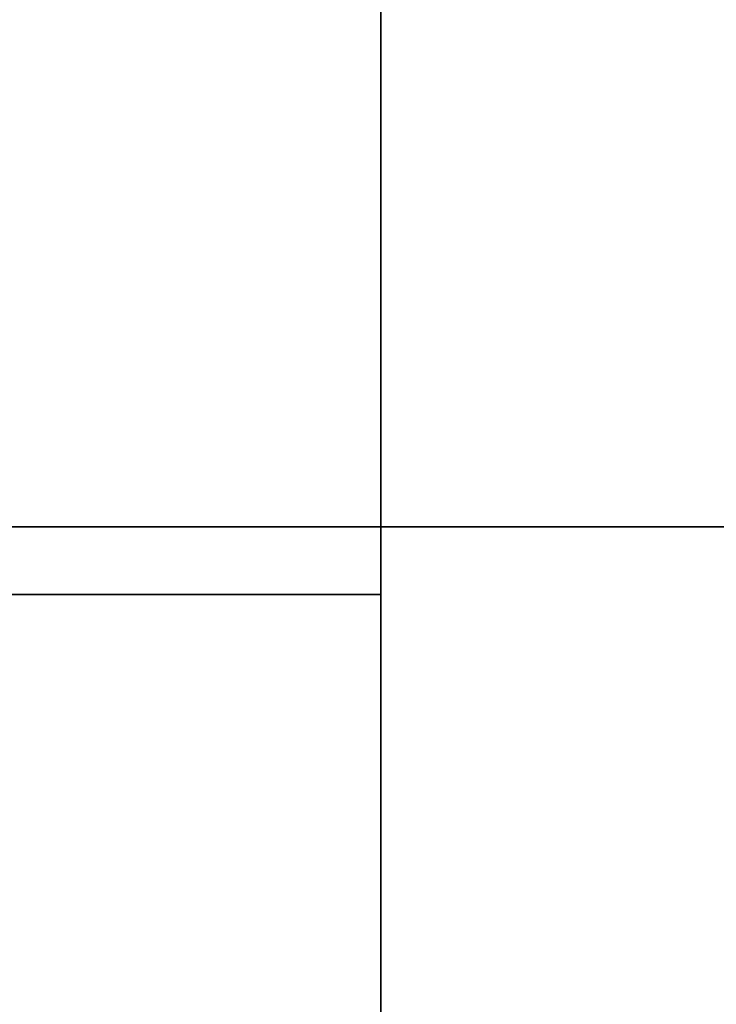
# Model space of a CAD drawing. Extents: x 413.3 to 457.5, y 5047.8 to 5050.
# Tile 14 of 256: x 413.418 to 413.5157, y 5047.958 to 5048.0961. Entities that reach past the tile are written whole.
import ezdxf

# ---------------------------------------------------------------- set-up
doc = ezdxf.new("R2010")
doc.units = 0
doc.header["$LTSCALE"] = 150
doc.header["$MEASUREMENT"] = 0
doc.layers.add('3DFACE_SHAPE', color=7, linetype='CONTINUOUS')

msp = doc.modelspace()

# ---------------------------------------------------------------- linework, layer by layer
at = {"layer": '3DFACE_SHAPE', "color": 13}
for points, invisible_edges in [([(413.46869, 5047.82501), (413.46869, 5050.02501), (413.26869, 5047.82501)], 2), ([(413.46869, 5050.02501), (413.26869, 5050.02501), (413.26869, 5047.82501)], 12), ([(413.26869, 5047.82501, -0.2), (413.26869, 5050.02501, -0.2), (413.46869, 5047.82501, -0.2)], 2), ([(413.26869, 5050.02501, -0.2), (413.46869, 5050.02501, -0.2), (413.46869, 5047.82501, -0.2)], 12), ([(413.37184, 5047.82501, -0.0095), (413.37184, 5050.02501, -0.0095), (413.46869, 5047.82501, -0.0095)], 2), ([(413.37184, 5050.02501, -0.0095), (413.46869, 5050.02501, -0.0095), (413.46869, 5047.82501, -0.0095)], 12), ([(413.46869, 5047.82501, -0.1905), (413.46869, 5050.02501, -0.1905), (413.37184, 5047.82501, -0.1905)], 2), ([(413.46869, 5050.02501, -0.1905), (413.37184, 5050.02501, -0.1905), (413.37184, 5047.82501, -0.1905)], 12), ([(413.46869, 5047.82501, -0.0095), (413.46869, 5050.02501, -0.0095), (413.46869, 5047.82501)], 2), ([(413.46869, 5050.02501, -0.0095), (413.46869, 5050.02501), (413.46869, 5047.82501)], 12), ([(413.46869, 5047.82501, -0.2), (413.46869, 5050.02501, -0.2), (413.46869, 5047.82501, -0.1905)], 2), ([(413.46869, 5050.02501, -0.2), (413.46869, 5050.02501, -0.1905), (413.46869, 5047.82501, -0.1905)], 12), ([(413.26869, 5048.02501, -1), (413.46869, 5048.02501, -1), (413.36554, 5048.01551, -1)], 14), ([(413.26869, 5048.02501, -0.2), (413.37184, 5048.01551, -0.2), (413.46869, 5048.02501, -0.2)], 3), ([(413.26869, 5048.02501, -1), (413.26869, 5048.02501, -0.2), (413.46869, 5048.02501, -1)], 2), ([(413.26869, 5048.02501, -0.2), (413.46869, 5048.02501, -0.2), (413.46869, 5048.02501, -1)], 12), ([(413.36554, 5048.01551, -1), (413.46869, 5048.02501, -1), (413.37184, 5048.01551, -1)], 15), ([(413.46869, 5048.02501, -1), (413.46869, 5048.01551, -1), (413.37184, 5048.01551, -1)], 12), ([(413.37184, 5048.01551, -0.2), (413.46869, 5048.01551, -0.2), (413.46869, 5048.02501, -0.2)], 12), ([(413.46869, 5048.02501, -0.0095), (413.46869, 5047.92816, -0.0095), (413.46869, 5048.02501)], 2), ([(413.46869, 5047.92816, -0.0095), (413.46869, 5047.92186, -0.0095), (413.46869, 5048.02501)], 14), ([(413.46869, 5048.02501), (413.46869, 5047.92186, -0.0095), (413.46869, 5047.82501)], 3), ([(413.46869, 5047.82501), (415.26869, 5047.82501), (413.46869, 5048.02501)], 2), ([(415.26869, 5047.82501), (415.26869, 5048.02501), (413.46869, 5048.02501)], 12), ([(413.46869, 5048.02501, -0.0095), (415.26869, 5048.02501, -0.0095), (413.46869, 5047.92816, -0.0095)], 2), ([(415.26869, 5048.02501, -0.0095), (415.26869, 5047.92816, -0.0095), (413.46869, 5047.92816, -0.0095)], 12), ([(413.46869, 5048.02501), (415.26869, 5048.02501), (413.46869, 5048.02501, -0.0095)], 2), ([(415.26869, 5048.02501), (415.26869, 5048.02501, -0.0095), (413.46869, 5048.02501, -0.0095)], 12), ([(415.26869, 5047.82501, -0.2), (413.46869, 5047.82501, -0.2), (415.26869, 5048.02501, -0.2)], 2), ([(413.46869, 5047.82501, -0.2), (413.46869, 5048.02501, -0.2), (415.26869, 5048.02501, -0.2)], 12), ([(415.26869, 5048.02501, -0.1905), (413.46869, 5048.02501, -0.1905), (415.26869, 5047.92816, -0.1905)], 2), ([(413.46869, 5048.02501, -0.1905), (413.46869, 5047.92816, -0.1905), (415.26869, 5047.92816, -0.1905)], 12), ([(415.26869, 5048.02501, -0.2), (413.46869, 5048.02501, -0.2), (415.26869, 5048.02501, -0.1905)], 2), ([(413.46869, 5048.02501, -0.2), (413.46869, 5048.02501, -0.1905), (415.26869, 5048.02501, -0.1905)], 12), ([(413.46869, 5047.82501, -0.2), (413.46869, 5047.92816, -0.1905), (413.46869, 5048.02501, -0.2)], 3), ([(413.46869, 5047.92816, -0.1905), (413.46869, 5048.02501, -0.1905), (413.46869, 5048.02501, -0.2)], 12), ([(413.46869, 5048.02501, -1), (413.46869, 5048.02501, -0.2), (413.46869, 5048.01551, -1)], 2), ([(413.46869, 5048.02501, -0.2), (413.46869, 5048.01551, -0.2), (413.46869, 5048.01551, -1)], 12), ([(413.46869, 5048.01551, -1), (413.46869, 5048.01551, -0.2), (413.37184, 5048.01551, -1)], 2), ([(413.46869, 5048.01551, -0.2), (413.37184, 5048.01551, -0.2), (413.37184, 5048.01551, -1)], 12)]:
    msp.add_3dface(points, dxfattribs=dict(at, invisible_edges=invisible_edges))

doc.saveas('drawing.dxf')
